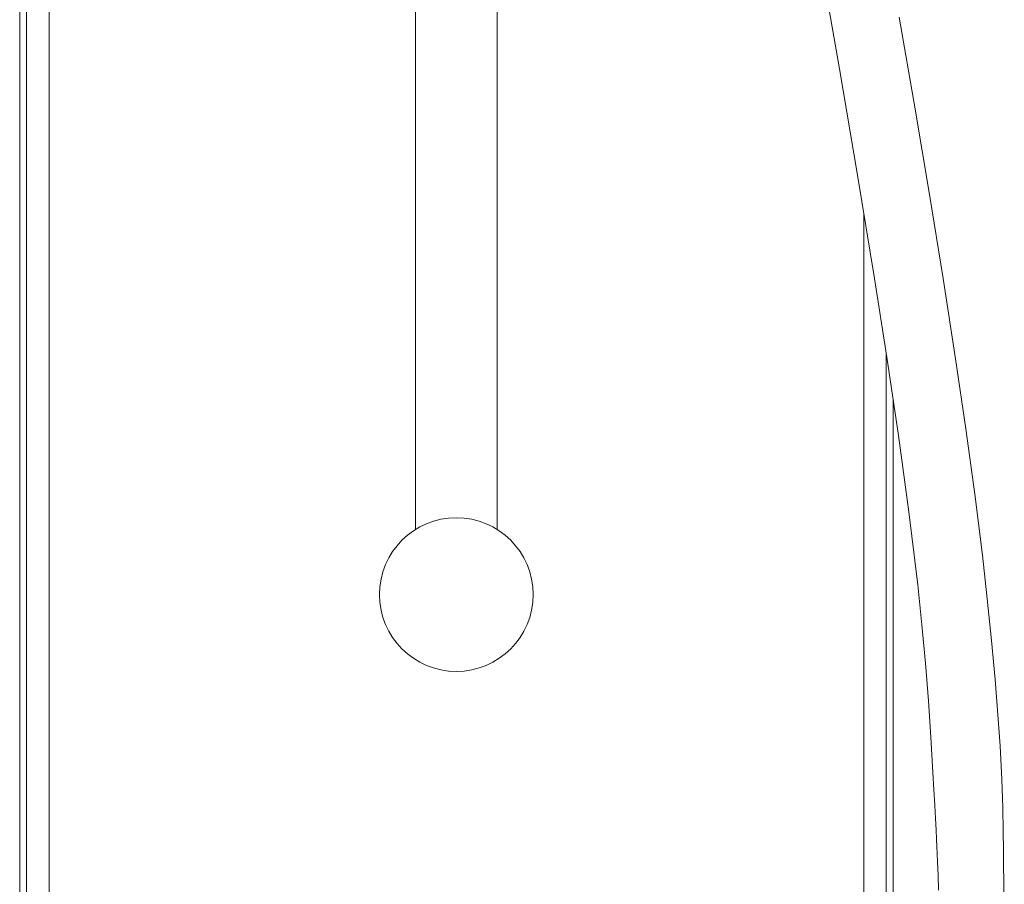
# Model space of a CAD drawing. Header units: millimetres. Extents: x 326.68 to 326.96, y 267.5 to 269.2.
# Tile 3 of 7: x 326.72 to 326.94, y 268.54 to 268.73. Entities that reach past the tile are written whole.
import ezdxf

# ---------------------------------------------------------------- set-up
doc = ezdxf.new("R2010")
doc.units = ezdxf.units.MM
doc.layers.add('SANINDUSA', color=3, linetype='Continuous')

msp = doc.modelspace()

# ---------------------------------------------------------------- linework, layer by layer
at = {"layer": 'SANINDUSA', "linetype": 'Continuous', "lineweight": 15}
for p, q in [((326.7193841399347, 269.0608682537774), (326.7193841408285, 267.9708682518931)), ((326.7208693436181, 267.8208682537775), (326.7208693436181, 269.0608682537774)), ((326.7258685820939, 269.0608682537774), (326.7258685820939, 267.8208682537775)), ((326.8069550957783, 268.8559540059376), (326.806955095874, 268.6203762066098)), ((326.8249550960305, 268.6203762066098), (326.8249550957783, 268.8559540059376)), ((326.9060416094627, 267.8208682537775), (326.9060416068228, 268.6902278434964)), ((326.9110408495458, 268.6590739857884), (326.9110408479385, 267.8208682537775)), ((326.912526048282, 268.4091682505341), (326.912526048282, 268.6491589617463))]:
    msp.add_line(p, q, dxfattribs=at)
at = {"layer": 'SANINDUSA', "linetype": 'Continuous', "lineweight": 15, "flags": 128}
for points in [[(326.8964975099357, 268.7462767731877), (326.9006563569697, 268.7222577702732), (326.9046530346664, 268.6986890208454), (326.908402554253, 268.6758416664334), (326.9111393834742, 268.6584477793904), (326.9137195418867, 268.6411642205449), (326.9160450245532, 268.6242744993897), (326.917996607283, 268.608123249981), (326.9189206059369, 268.5992936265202), (326.9197010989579, 268.590749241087), (326.9203496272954, 268.5824712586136), (326.9208921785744, 268.5744156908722), (326.9213536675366, 268.5666171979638), (326.9215667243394, 268.5627640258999), (326.9217491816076, 268.5593805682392), (326.9219053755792, 268.5564427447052), (326.9220368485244, 268.5539345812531), (326.9221434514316, 268.5518465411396), (326.9222257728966, 268.5501714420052), (326.9222963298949, 268.5486623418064), (326.9223768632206, 268.546804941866), (326.9224844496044, 268.5439198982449), (326.922576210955, 268.5405829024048)], [(326.9371408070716, 268.5344636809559), (326.9370183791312, 268.5424145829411), (326.936991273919, 268.5460587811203), (326.9369668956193, 268.5494166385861), (326.9369187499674, 268.5536312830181), (326.9368101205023, 268.5588009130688), (326.9365877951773, 268.565053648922), (326.9361966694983, 268.5725310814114), (326.9357356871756, 268.5793586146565), (326.9351102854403, 268.5871380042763), (326.9343107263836, 268.5958213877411), (326.9333727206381, 268.6049935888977), (326.9322880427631, 268.6146611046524), (326.9306174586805, 268.628149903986), (326.9286392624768, 268.6426405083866), (326.9263697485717, 268.6580646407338), (326.9235992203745, 268.6758323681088), (326.9205676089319, 268.6944466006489), (326.9173222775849, 268.7137700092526), (326.9139094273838, 268.7336678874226)]]:
    msp.add_lwpolyline(points, dxfattribs=at)
at = {"layer": 'SANINDUSA', "linetype": 'Continuous', "lineweight": 15}
msp.add_circle((326.8159550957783, 268.6059540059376), 0.0169999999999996, dxfattribs=at)

doc.saveas('drawing.dxf')
